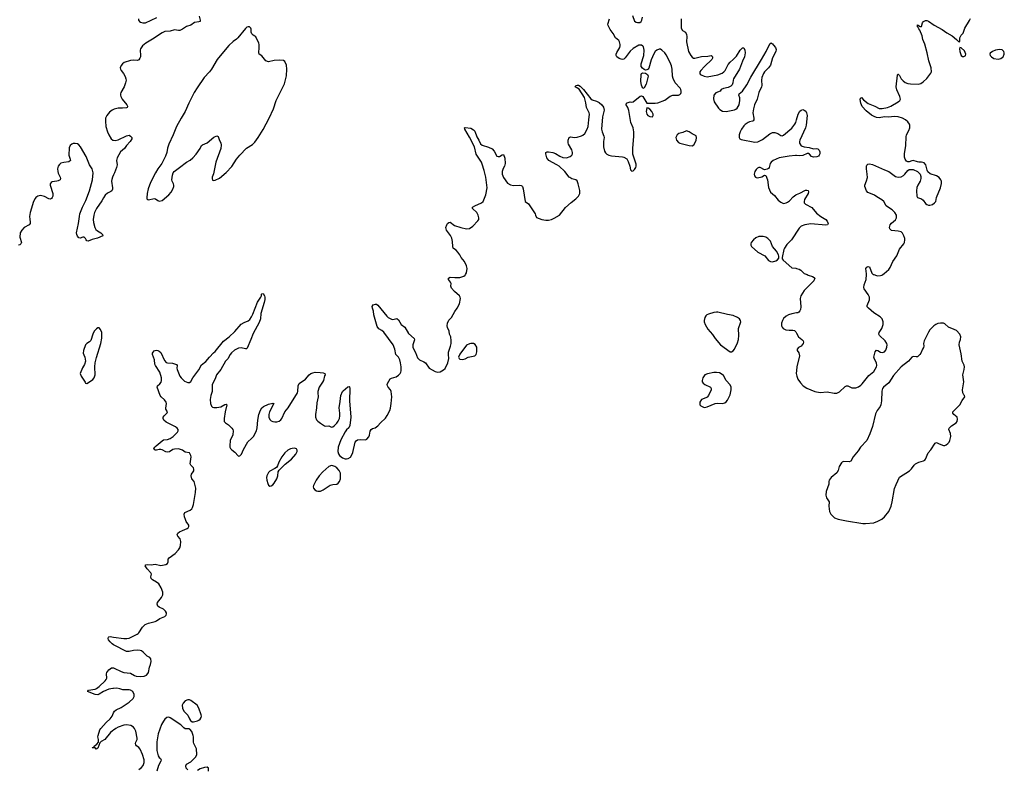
# Model space of a CAD drawing. Header units: inches. Extents: x 1550860 to 1685816, y 509127 to 640511.
# Tile 43 of 91: x 1638626 to 1653042, y 542752 to 553735. Entities that reach past the tile are written whole.
import ezdxf

# ---------------------------------------------------------------- set-up
doc = ezdxf.new("R2010")
doc.units = ezdxf.units.IN
doc.header["$MEASUREMENT"] = 0
for name, color, linetype in [('B6534', 7, 'Continuous'), ('B6535', 7, 'Continuous'), ('B6544', 7, 'Continuous'), ('B6545', 7, 'Continuous'), ('B6554', 7, 'Continuous'), ('B6555', 7, 'Continuous')]:
    doc.layers.add(name, color=color, linetype=linetype)

msp = doc.modelspace()

# ---------------------------------------------------------------- linework, layer by layer
at = {"layer": 'B6534', "color": 6, "elevation": 600}
msp.add_lwpolyline([(1639790, 549220), (1639770, 549220), (1639750, 549205), (1639718, 549170), (1639697, 549130), (1639666, 549034), (1639650, 549015), (1639610, 548991), (1639590, 548969), (1639560, 548890), (1639557, 548850), (1639563, 548823), (1639579, 548790), (1639587, 548730), (1639575, 548685), (1639546, 548634), (1639512, 548550), (1639525, 548510), (1639556, 548470), (1639582, 548422), (1639591, 548411), (1639610, 548407), (1639650, 548428), (1639695, 548465), (1639714, 548490), (1639730, 548530), (1639727, 548650), (1639733, 548710), (1639752, 548788), (1639816, 548990), (1639830, 549070), (1639826, 549150), (1639810, 549196)], close=True, dxfattribs=at)
at = {"layer": 'B6534', "color": 6, "elevation": 500}
for points in [[(1640000, 544576), (1639979, 544590), (1639950, 544619), (1639928, 544650), (1639923, 544670), (1639925, 544690), (1639930, 544695), (1639950, 544697), (1640000, 544689)], [(1640000, 543938), (1639990, 543938), (1639930, 543926), (1639852, 543890), (1639790, 543851), (1639770, 543845), (1639730, 543850), (1639619, 543890), (1639623, 543897), (1639635, 543910), (1639730, 543927), (1639750, 543937), (1639790, 543967), (1639875, 544050), (1639892, 544070), (1639901, 544090), (1639895, 544150), (1639902, 544170), (1639932, 544210), (1639970, 544237), (1640000, 544237)], [(1640000, 543327), (1639984, 543316), (1639953, 543290), (1639870, 543187), (1639820, 543160), (1639798, 543142), (1639770, 543062), (1639747, 543047), (1639730, 543066), (1639690, 543066), (1639686, 543070), (1639690, 543074), (1639710, 543074), (1639718, 543082), (1639718, 543090), (1639757, 543123), (1639778, 543150), (1639781, 543190), (1639772, 543230), (1639774, 543250), (1639800, 543330), (1639813, 543350), (1639890, 543438), (1639952, 543490), (1639978, 543530), (1639999, 543581), (1640000, 543581)]]:
    msp.add_lwpolyline(points, dxfattribs=at)
at = {"layer": 'B6535', "color": 6, "elevation": 500}
for points in [[(1640000, 552420), (1639982, 552410), (1639942, 552378), (1639902, 552330), (1639884, 552290), (1639880, 552250), (1639887, 552170), (1639910, 552091), (1639930, 552048), (1639967, 551990), (1639990, 551970), (1640000, 551969)], [(1640000, 551461), (1639984, 551430), (1639974, 551394), (1639972, 551370), (1639984, 551270), (1639983, 551250), (1639975, 551230), (1639962, 551218), (1639910, 551194), (1639878, 551162), (1639853, 551127), (1639830, 551080), (1639750, 550971), (1639723, 550910), (1639711, 550869), (1639703, 550810), (1639706, 550766), (1639724, 550690), (1639742, 550662), (1639763, 550643), (1639815, 550610), (1639836, 550590), (1639843, 550570), (1639766, 550534), (1639685, 550515), (1639630, 550490), (1639610, 550495), (1639597, 550510), (1639589, 550530), (1639570, 550549), (1639550, 550549), (1639510, 550536), (1639490, 550540), (1639470, 550564), (1639460, 550590), (1639458, 550610), (1639489, 550751), (1639499, 550850), (1639508, 550890), (1639545, 550990), (1639595, 551085), (1639650, 551227), (1639694, 551390), (1639700, 551490), (1639687, 551550), (1639647, 551610), (1639598, 551730), (1639518, 551870), (1639490, 551901), (1639470, 551915), (1639437, 551923), (1639410, 551921), (1639388, 551912), (1639365, 551890), (1639350, 551858), (1639347, 551750), (1639367, 551690), (1639369, 551670), (1639346, 551654), (1639270, 551645), (1639230, 551632), (1639207, 551613), (1639189, 551590), (1639179, 551550), (1639182, 551510), (1639188, 551488), (1639219, 551430), (1639224, 551410), (1639218, 551390), (1639190, 551373), (1639170, 551367), (1639102, 551358), (1639088, 551350), (1639073, 551330), (1639072, 551310), (1639109, 551190), (1639109, 551151), (1639101, 551130), (1639090, 551114), (1639070, 551104), (1639050, 551110), (1638990, 551143), (1638930, 551158), (1638890, 551152), (1638863, 551130), (1638850, 551114), (1638828, 551070), (1638778, 550910), (1638770, 550850), (1638772, 550812), (1638780, 550770), (1638777, 550750), (1638765, 550730), (1638690, 550690), (1638655, 550650), (1638633, 550610), (1638629, 550550), (1638651, 550470), (1638644, 550450), (1638630, 550438), (1638610, 550430)]]:
    msp.add_lwpolyline(points, dxfattribs=at)
at = {"layer": 'B6544', "color": 6, "elevation": 500}
for points in [[(1640000, 544689), (1640150, 544667), (1640193, 544667), (1640230, 544673), (1640347, 544730), (1640360, 544740), (1640370, 544750), (1640423, 544837), (1640464, 544876), (1640510, 544895), (1640610, 544917), (1640630, 544927), (1640676, 544964), (1640749, 544990), (1640770, 545010), (1640775, 545030), (1640773, 545047), (1640761, 545070), (1640730, 545099), (1640670, 545128), (1640650, 545143), (1640638, 545170), (1640644, 545196), (1640702, 545270), (1640724, 545310), (1640722, 545350), (1640698, 545410), (1640665, 545470), (1640630, 545496), (1640569, 545529), (1640550, 545550), (1640548, 545570), (1640555, 545610), (1640547, 545630), (1640491, 545690), (1640465, 545735), (1640473, 545747), (1640490, 545751), (1640550, 545748), (1640610, 545756), (1640690, 545740), (1640766, 545754), (1640792, 545770), (1640798, 545790), (1640801, 545830), (1640816, 545850), (1640904, 545916), (1640953, 545970), (1640970, 545999), (1640980, 546030), (1640986, 546090), (1640973, 546130), (1640940, 546170), (1640933, 546190), (1640941, 546210), (1640966, 546230), (1641010, 546253), (1641080, 546280), (1641094, 546290), (1641104, 546310), (1641100, 546330), (1641064, 546384), (1641052, 546410), (1641039, 546450), (1641034, 546490), (1641045, 546515), (1641122, 546550), (1641146, 546570), (1641158, 546590), (1641171, 546630), (1641202, 546810), (1641203, 546870), (1641187, 546950), (1641180, 546970), (1641147, 547007), (1641137, 547050), (1641142, 547078), (1641168, 547110), (1641174, 547126), (1641175, 547150), (1641170, 547170), (1641131, 547210), (1641123, 547230), (1641134, 547330), (1641130, 547352), (1641110, 547388), (1641050, 547400), (1641010, 547430), (1640950, 547447), (1640890, 547443), (1640870, 547436), (1640818, 547402), (1640790, 547399), (1640765, 547405), (1640710, 547433), (1640690, 547438), (1640670, 547439), (1640630, 547429), (1640608, 547428), (1640597, 547437), (1640592, 547450), (1640602, 547470), (1640622, 547490), (1640710, 547567), (1640730, 547578), (1640790, 547583), (1640830, 547599), (1640872, 547630), (1640916, 547670), (1640936, 547690), (1640947, 547710), (1640944, 547730), (1640931, 547750), (1640907, 547770), (1640770, 547838), (1640736, 547870), (1640727, 547890), (1640728, 547910), (1640740, 547930), (1640784, 547976), (1640788, 547990), (1640767, 548027), (1640765, 548045), (1640775, 548110), (1640770, 548130), (1640747, 548167), (1640698, 548210), (1640682, 548230), (1640639, 548350), (1640644, 548370), (1640680, 548400), (1640696, 548424), (1640703, 548450), (1640703, 548490), (1640676, 548570), (1640613, 548670), (1640605, 548690), (1640598, 548750), (1640571, 548830), (1640571, 548849), (1640578, 548862), (1640597, 548883), (1640611, 548889), (1640630, 548891), (1640650, 548888), (1640670, 548878), (1640690, 548859), (1640744, 548744), (1640770, 548714), (1640790, 548706), (1640865, 548705), (1640924, 548684), (1640932, 548670), (1640926, 548630), (1640929, 548610), (1640970, 548510), (1640990, 548486), (1641041, 548441), (1641090, 548419), (1641110, 548418), (1641130, 548435), (1641161, 548490), (1641250, 548604), (1641290, 548679), (1641350, 548725), (1641403, 548790), (1641465, 548855), (1641490, 548874), (1641610, 549023), (1641692, 549088), (1641775, 549165), (1641870, 549273), (1641910, 549300), (1641970, 549324), (1641995, 549345), (1642019, 549381), (1642039, 549421), (1642110, 549595), (1642156, 549670), (1642165, 549690), (1642167, 549713), (1642170, 549718), (1642190, 549725), (1642211, 549691), (1642215, 549670), (1642215, 549635), (1642206, 549590), (1642158, 549430), (1642150, 549352), (1642130, 549297), (1642043, 549137), (1642012, 549050), (1641956, 548924), (1641947, 548913), (1641930, 548911), (1641870, 548926), (1641830, 548921), (1641770, 548891), (1641727, 548853), (1641707, 548830), (1641672, 548768), (1641641, 548730), (1641572, 548608), (1641506, 548534), (1641486, 548474), (1641446, 548390), (1641442, 548350), (1641446, 548290), (1641422, 548230), (1641414, 548170), (1641420, 548110), (1641435, 548075), (1641450, 548060), (1641470, 548052), (1641510, 548051), (1641570, 548063), (1641630, 548099), (1641650, 548102), (1641660, 548090), (1641632, 547990), (1641620, 547890), (1641622, 547850), (1641639, 547830), (1641681, 547801), (1641732, 547750), (1641746, 547730), (1641750, 547710), (1641745, 547655), (1641707, 547570), (1641702, 547490), (1641703, 547470), (1641710, 547454), (1641730, 547433), (1641778, 547398), (1641824, 547344), (1641830, 547339), (1641850, 547345), (1641873, 547370), (1641904, 547436), (1641968, 547550), (1642022, 547598), (1642050, 547629), (1642091, 547709), (1642103, 547757), (1642113, 547870), (1642128, 547952), (1642150, 548016), (1642172, 548050), (1642197, 548070), (1642270, 548103), (1642330, 548118), (1642350, 548114), (1642350, 548110), (1642338, 548102), (1642336, 548090), (1642284, 547990), (1642273, 547950), (1642275, 547910), (1642290, 547879), (1642310, 547860), (1642330, 547850), (1642362, 547842), (1642390, 547841), (1642425, 547855), (1642448, 547872), (1642466, 547894), (1642508, 547992), (1642556, 548050), (1642692, 548270), (1642700, 548290), (1642702, 548370), (1642716, 548404), (1642810, 548467), (1642863, 548530), (1642890, 548551), (1642917, 548563), (1642950, 548570), (1643027, 548567), (1643070, 548562), (1643094, 548550), (1643098, 548530), (1643090, 548518), (1643073, 548450), (1643058, 548422), (1643010, 548350), (1642993, 548290), (1642991, 548270), (1642997, 548210), (1642977, 548123), (1642973, 548050), (1642958, 547950), (1642957, 547910), (1642970, 547875), (1642990, 547852), (1643030, 547822), (1643090, 547787), (1643110, 547781), (1643150, 547783), (1643190, 547763), (1643210, 547771), (1643230, 547786), (1643270, 547826), (1643290, 547853), (1643307, 547890), (1643315, 547930), (1643315, 547970), (1643302, 548050), (1643319, 548141), (1643327, 548230), (1643352, 548288), (1643361, 548299), (1643430, 548354), (1643450, 548361), (1643455, 548355), (1643459, 548330), (1643454, 548150), (1643472, 547910), (1643459, 547790), (1643447, 547753), (1643410, 547724), (1643390, 547698), (1643330, 547578), (1643290, 547470), (1643285, 547410), (1643295, 547375), (1643309, 547349), (1643350, 547315), (1643390, 547302), (1643410, 547302), (1643434, 547306), (1643470, 547328), (1643490, 547359), (1643504, 547396), (1643536, 547544), (1643550, 547567), (1643570, 547578), (1643610, 547586), (1643690, 547581), (1643709, 547591), (1643737, 547623), (1643747, 547650), (1643755, 547705), (1643770, 547730), (1643790, 547744), (1643830, 547756), (1643870, 547785), (1643909, 547830), (1643982, 547898), (1644006, 547934), (1644044, 548010), (1644055, 548045), (1644067, 548110), (1644073, 548210), (1644066, 548290), (1644056, 548310), (1644019, 548350), (1644010, 548369), (1644008, 548390), (1644013, 548407), (1644048, 548472), (1644070, 548484), (1644136, 548504), (1644170, 548525), (1644195, 548550), (1644205, 548570), (1644210, 548592), (1644213, 548650), (1644203, 548710), (1644190, 548752), (1644171, 548790), (1644131, 548831), (1644119, 548910), (1644096, 548970), (1643957, 549157), (1643930, 549180), (1643885, 549205), (1643861, 549241), (1643811, 549410), (1643805, 549465), (1643792, 549510), (1643789, 549531), (1643802, 549558), (1643834, 549566), (1643850, 549565), (1643870, 549555), (1643999, 549390), (1644020, 549370), (1644070, 549349), (1644090, 549344), (1644150, 549355), (1644170, 549339), (1644209, 549270), (1644264, 549230), (1644319, 549139), (1644403, 549063), (1644407, 549047), (1644382, 548970), (1644384, 548930), (1644419, 548859), (1644450, 548779), (1644481, 548750), (1644543, 548723), (1644567, 548707), (1644623, 548630), (1644710, 548582), (1644750, 548571), (1644783, 548577), (1644830, 548603), (1644853, 548627), (1644893, 548710), (1644909, 548771), (1644902, 548830), (1644904, 548864), (1644932, 548952), (1644941, 548990), (1644944, 549030), (1644936, 549090), (1644921, 549130), (1644915, 549170), (1644890, 549226), (1644885, 549250), (1644889, 549290), (1644910, 549331), (1644949, 549371), (1644999, 549461), (1645033, 549510), (1645063, 549570), (1645081, 549650), (1645077, 549670), (1645065, 549690), (1644991, 549751), (1644950, 549801), (1644940, 549830), (1644941, 549870), (1644935, 549890), (1644905, 549930), (1644902, 549950), (1644930, 549961), (1644996, 549956), (1645070, 549956), (1645130, 549977), (1645150, 549991), (1645155, 550000)], [(1650000, 549439), (1649930, 549426), (1649884, 549410), (1649847, 549390), (1649810, 549356), (1649794, 549330), (1649780, 549290), (1649780, 549250), (1649789, 549229), (1649804, 549210), (1649845, 549190), (1649890, 549185), (1649948, 549188), (1649970, 549182), (1649990, 549162), (1650000, 549142)], [(1650000, 548597), (1649997, 548550), (1650000, 548531)], [(1640000, 544237), (1640010, 544236), (1640110, 544184), (1640150, 544170), (1640250, 544160), (1640306, 544126), (1640330, 544118), (1640390, 544114), (1640450, 544119), (1640480, 544130), (1640503, 544157), (1640510, 544171), (1640524, 544250), (1640542, 544290), (1640552, 544330), (1640547, 544370), (1640532, 544390), (1640490, 544412), (1640436, 544470), (1640410, 544488), (1640390, 544495), (1640350, 544498), (1640290, 544492), (1640230, 544476), (1640190, 544479), (1640010, 544570), (1640000, 544576)], [(1640000, 543581), (1640015, 543605), (1640037, 543623), (1640110, 543660), (1640230, 543738), (1640289, 543791), (1640300, 543820), (1640300, 543850), (1640282, 543890), (1640250, 543913), (1640230, 543918), (1640137, 543917), (1640090, 543932), (1640050, 543939), (1640000, 543938)], [(1641090, 542745), (1641062, 542770), (1641059, 542801), (1641070, 542828), (1641130, 542863), (1641182, 542910), (1641204, 542936), (1641220, 542970), (1641215, 543050), (1641202, 543082), (1641175, 543130), (1641171, 543150), (1641173, 543230), (1641168, 543250), (1641144, 543304), (1641119, 543339), (1641106, 543346), (1641050, 543344), (1641030, 543358), (1640986, 543406), (1640830, 543508), (1640810, 543516), (1640779, 543510), (1640750, 543485), (1640730, 543460), (1640704, 543410), (1640653, 543270), (1640635, 543155), (1640632, 543030), (1640652, 542950), (1640667, 542927), (1640685, 542910), (1640695, 542890), (1640690, 542870), (1640656, 542810), (1640634, 542726)], [(1640369, 542750), (1640410, 542781), (1640432, 542810), (1640447, 542850), (1640448, 542890), (1640425, 542970), (1640389, 543049), (1640372, 543072), (1640335, 543095), (1640324, 543110), (1640322, 543130), (1640327, 543150), (1640345, 543190), (1640348, 543210), (1640326, 543310), (1640309, 543349), (1640294, 543370), (1640254, 543394), (1640190, 543405), (1640150, 543400), (1640070, 543370), (1640035, 543350), (1640000, 543327)], [(1641390, 542727), (1641390, 542768), (1641370, 542782), (1641330, 542780), (1641270, 542758), (1641230, 542734)]]:
    msp.add_lwpolyline(points, dxfattribs=at)
for points in [[(1648828, 549452), (1648790, 549447), (1648710, 549422), (1648689, 549411), (1648670, 549394), (1648656, 549370), (1648646, 549330), (1648647, 549310), (1648661, 549270), (1648700, 549200), (1648770, 549124), (1648810, 549064), (1648888, 548970), (1649030, 548870), (1649050, 548870), (1649070, 548882), (1649090, 548910), (1649137, 549003), (1649151, 549049), (1649155, 549110), (1649150, 549210), (1649183, 549310), (1649178, 549330), (1649164, 549350), (1649134, 549374), (1649070, 549401), (1648990, 549414), (1648850, 549450)], [(1645230, 548989), (1645210, 548985), (1645170, 548965), (1645070, 548837), (1645051, 548790), (1645059, 548770), (1645070, 548763), (1645110, 548756), (1645150, 548767), (1645190, 548791), (1645289, 548811), (1645309, 548831), (1645319, 548870), (1645320, 548920), (1645317, 548937), (1645294, 548974), (1645269, 548989)], [(1648830, 548568), (1648790, 548567), (1648695, 548545), (1648659, 548530), (1648630, 548489), (1648618, 548450), (1648619, 548430), (1648633, 548410), (1648658, 548390), (1648742, 548350), (1648752, 548332), (1648752, 548312), (1648711, 548229), (1648693, 548207), (1648670, 548193), (1648608, 548170), (1648585, 548130), (1648582, 548102), (1648584, 548090), (1648597, 548077), (1648636, 548056), (1648653, 548053), (1648690, 548063), (1648809, 548111), (1648850, 548115), (1648910, 548112), (1648950, 548123), (1648970, 548137), (1648990, 548160), (1649030, 548241), (1649045, 548310), (1649042, 548350), (1649030, 548384), (1648969, 548449), (1648930, 548520), (1648910, 548539), (1648870, 548560)], [(1642650, 547458), (1642615, 547455), (1642590, 547450), (1642550, 547427), (1642510, 547387), (1642465, 547330), (1642418, 547250), (1642399, 547201), (1642384, 547176), (1642362, 547158), (1642290, 547122), (1642270, 547101), (1642244, 547050), (1642240, 547030), (1642244, 546990), (1642258, 546938), (1642270, 546915), (1642290, 546903), (1642310, 546908), (1642330, 546922), (1642350, 546944), (1642391, 547010), (1642406, 547050), (1642411, 547109), (1642424, 547136), (1642515, 547225), (1642604, 547296), (1642667, 547370), (1642689, 547410), (1642689, 547430), (1642679, 547450)], [(1643190, 547203), (1643150, 547190), (1643064, 547110), (1643010, 547050), (1642966, 546990), (1642928, 546910), (1642925, 546890), (1642929, 546870), (1642946, 546846), (1642970, 546832), (1642990, 546825), (1643030, 546827), (1643070, 546845), (1643170, 546913), (1643210, 546927), (1643270, 546931), (1643290, 546946), (1643309, 546970), (1643321, 547010), (1643321, 547090), (1643305, 547130), (1643271, 547171), (1643241, 547190), (1643210, 547200)], [(1641090, 543771), (1641050, 543754), (1641017, 543723), (1641004, 543690), (1641009, 543650), (1641030, 543603), (1641086, 543546), (1641110, 543491), (1641127, 543467), (1641150, 543450), (1641170, 543448), (1641230, 543463), (1641250, 543470), (1641270, 543486), (1641284, 543510), (1641288, 543530), (1641285, 543550), (1641248, 543648), (1641222, 543690), (1641130, 543759), (1641110, 543770)]]:
    msp.add_lwpolyline(points, close=True, dxfattribs=at)
at = {"layer": 'B6545', "color": 6, "elevation": 500}
for points in [[(1641255, 553785), (1641268, 553730), (1641266, 553710), (1641250, 553702), (1641185, 553695), (1641130, 553653), (1641070, 553636), (1641010, 553596), (1640970, 553579), (1640950, 553577), (1640890, 553585), (1640830, 553569), (1640750, 553564), (1640710, 553544), (1640570, 553449), (1640471, 553390), (1640423, 553350), (1640396, 553310), (1640392, 553288), (1640396, 553210), (1640393, 553190), (1640387, 553170), (1640370, 553145), (1640350, 553135), (1640290, 553144), (1640250, 553139), (1640154, 553106), (1640130, 553090), (1640110, 553065), (1640099, 553030), (1640100, 553010), (1640111, 552990), (1640146, 552946), (1640170, 552902), (1640182, 552870), (1640183, 552850), (1640176, 552810), (1640156, 552750), (1640109, 552670), (1640101, 552650), (1640101, 552630), (1640107, 552610), (1640128, 552570), (1640195, 552490), (1640205, 552470), (1640202, 552458), (1640199, 552450), (1640190, 552446), (1640130, 552439), (1640070, 552439), (1640010, 552426), (1640000, 552420)], [(1640363, 553750), (1640364, 553730), (1640378, 553710), (1640397, 553697), (1640427, 553687), (1640447, 553687), (1640470, 553690), (1640633, 553767)], [(1645155, 550000), (1645170, 550025), (1645177, 550090), (1645167, 550130), (1645140, 550190), (1645091, 550250), (1645070, 550292), (1645042, 550330), (1645017, 550357), (1644990, 550373), (1644975, 550390), (1644969, 550410), (1644965, 550485), (1644954, 550534), (1644935, 550575), (1644875, 550650), (1644866, 550690), (1644878, 550730), (1644890, 550747), (1644910, 550763), (1644930, 550767), (1644990, 550721), (1645085, 550690), (1645170, 550670), (1645210, 550676), (1645261, 550710), (1645333, 550790), (1645346, 550810), (1645350, 550830), (1645340, 550870), (1645317, 550910), (1645255, 550970), (1645258, 550990), (1645290, 551010), (1645389, 551051), (1645411, 551069), (1645453, 551167), (1645468, 551272), (1645467, 551313), (1645450, 551430), (1645428, 551528), (1645399, 551619), (1645386, 551646), (1645310, 551764), (1645287, 551870), (1645214, 552014), (1645143, 552130), (1645138, 552150), (1645150, 552156), (1645230, 552145), (1645270, 552122), (1645290, 552101), (1645319, 552019), (1645350, 551972), (1645375, 551915), (1645398, 551898), (1645490, 551869), (1645542, 551842), (1645573, 551810), (1645610, 551737), (1645630, 551729), (1645650, 551729), (1645690, 551753), (1645710, 551759), (1645727, 551707), (1645736, 551630), (1645725, 551590), (1645706, 551554), (1645691, 551509), (1645691, 551470), (1645710, 551422), (1645770, 551342), (1645810, 551315), (1645855, 551305), (1645951, 551311), (1645970, 551307), (1645980, 551300), (1645990, 551290), (1645999, 551259), (1646026, 551070), (1646075, 551035), (1646171, 550890), (1646176, 550870), (1646195, 550835), (1646270, 550808), (1646330, 550796), (1646370, 550796), (1646410, 550807), (1646450, 550825), (1646529, 550870), (1646615, 550985), (1646701, 551059), (1646770, 551111), (1646809, 551150), (1646827, 551190), (1646826, 551234), (1646805, 551330), (1646790, 551372), (1646769, 551389), (1646710, 551404), (1646681, 551421), (1646670, 551430), (1646610, 551510), (1646527, 551587), (1646491, 551611), (1646372, 551670), (1646344, 551710), (1646329, 551771), (1646330, 551791), (1646350, 551801), (1646370, 551801), (1646430, 551790), (1646470, 551777), (1646534, 551734), (1646576, 551716), (1646630, 551712), (1646684, 551730), (1646710, 551750), (1646720, 551770), (1646722, 551790), (1646708, 551830), (1646661, 551910), (1646655, 551930), (1646656, 551970), (1646670, 552010), (1646690, 552019), (1646750, 552010), (1646790, 552014), (1646850, 552033), (1646870, 552044), (1646898, 552070), (1646937, 552130), (1646947, 552170), (1646960, 552270), (1646968, 552350), (1646966, 552370), (1646923, 552450), (1646916, 552516), (1646895, 552595), (1646819, 552719), (1646759, 552750), (1646768, 552770), (1646790, 552776), (1646806, 552774), (1646830, 552759), (1646883, 552710), (1646990, 552575), (1647010, 552560), (1647070, 552540), (1647110, 552522), (1647150, 552490), (1647175, 552455), (1647182, 552410), (1647160, 552310), (1647143, 552130), (1647153, 552090), (1647181, 552030), (1647182, 552010), (1647172, 551950), (1647174, 551870), (1647189, 551810), (1647204, 551784), (1647224, 551764), (1647250, 551749), (1647290, 551740), (1647450, 551728), (1647470, 551722), (1647515, 551695), (1647537, 551657), (1647559, 551590), (1647570, 551534), (1647590, 551514), (1647610, 551522), (1647630, 551538), (1647649, 551570), (1647652, 551590), (1647650, 551618), (1647605, 551765), (1647601, 551801), (1647602, 551850), (1647620, 552030), (1647618, 552090), (1647608, 552150), (1647575, 552230), (1647546, 552406), (1647530, 552449), (1647504, 552490), (1647509, 552511), (1647521, 552519), (1647566, 552530), (1647590, 552527), (1647610, 552534), (1647710, 552616), (1647730, 552618), (1647750, 552612), (1647810, 552512), (1647930, 552510), (1647970, 552515), (1648070, 552555), (1648150, 552615), (1648190, 552627), (1648270, 552627), (1648290, 552638), (1648304, 552656), (1648311, 552670), (1648312, 552688), (1648306, 552710), (1648294, 552730), (1648222, 552810), (1648194, 552874), (1648186, 552910), (1648181, 553010), (1648170, 553058), (1648150, 553110), (1648090, 553222), (1648070, 553251), (1648030, 553291), (1648010, 553302), (1647990, 553303), (1647955, 553290), (1647930, 553268), (1647910, 553235), (1647874, 553146), (1647836, 553024), (1647829, 553011), (1647810, 553000), (1647790, 552998), (1647767, 553007), (1647743, 553023), (1647724, 553050), (1647726, 553090), (1647763, 553210), (1647769, 553289), (1647757, 553337), (1647749, 553349), (1647730, 553360), (1647710, 553364), (1647690, 553360), (1647607, 553313), (1647566, 553274), (1647490, 553175), (1647470, 553156), (1647450, 553152), (1647430, 553156), (1647405, 553165), (1647370, 553190), (1647358, 553210), (1647359, 553230), (1647367, 553253), (1647412, 553330), (1647417, 553350), (1647420, 553370), (1647410, 553410), (1647398, 553430), (1647347, 553470), (1647315, 553535), (1647271, 553590), (1647240, 553650), (1647237, 553670), (1647263, 553750)], [(1647596, 553796), (1647630, 553715), (1647650, 553699), (1647670, 553692), (1647704, 553696), (1647724, 553710), (1647733, 553727), (1647747, 553770)], [(1648309, 553750), (1648310, 553610), (1648330, 553579), (1648372, 553552), (1648390, 553518), (1648394, 553490), (1648387, 553410), (1648420, 553270), (1648450, 553212), (1648470, 553186), (1648490, 553170), (1648510, 553170), (1648610, 553195), (1648699, 553201), (1648750, 553211), (1648763, 553203), (1648771, 553190), (1648771, 553170), (1648759, 553150), (1648652, 553050), (1648597, 552990), (1648584, 552970), (1648582, 552950), (1648590, 552938), (1648606, 552926), (1648650, 552907), (1648690, 552900), (1648850, 552926), (1648910, 552950), (1648937, 552970), (1648953, 552990), (1649000, 553080), (1649026, 553114), (1649070, 553151), (1649119, 553201), (1649174, 553290), (1649210, 553321), (1649230, 553322), (1649234, 553314), (1649243, 553290), (1649247, 553250), (1649239, 553190), (1649210, 553129), (1649164, 553010), (1649077, 552870), (1649070, 552850), (1649067, 552810), (1649058, 552782), (1649038, 552762), (1648998, 552742), (1648930, 552729), (1648899, 552710), (1648881, 552690), (1648818, 552662), (1648789, 552630), (1648785, 552575), (1648796, 552530), (1648857, 552437), (1648877, 552417), (1648915, 552395), (1648970, 552392), (1649090, 552416), (1649110, 552425), (1649130, 552440), (1649158, 552490), (1649170, 552550), (1649170, 552590), (1649155, 552630), (1649159, 552650), (1649210, 552690), (1649270, 552779), (1649330, 552894), (1649486, 553150), (1649553, 553267), (1649610, 553381), (1649630, 553395), (1649633, 553393), (1649650, 553381), (1649661, 553361), (1649690, 553330), (1649700, 553300), (1649699, 553270), (1649646, 553174), (1649617, 553070), (1649588, 553030), (1649531, 552969), (1649515, 552945), (1649493, 552890), (1649486, 552850), (1649491, 552770), (1649487, 552750), (1649450, 552670), (1649437, 552630), (1649426, 552570), (1649387, 552490), (1649368, 552430), (1649362, 552370), (1649374, 552290), (1649373, 552267), (1649366, 552254), (1649354, 552246), (1649310, 552239), (1649290, 552231), (1649250, 552201), (1649230, 552180), (1649193, 552130), (1649173, 552090), (1649161, 552050), (1649158, 552010), (1649169, 551989), (1649190, 551979), (1649390, 551941), (1649432, 551948), (1649501, 551979), (1649610, 552061), (1649650, 552080), (1649682, 552082), (1649710, 552075), (1649728, 552068), (1649770, 552037), (1649790, 552034), (1649810, 552041), (1649930, 552146), (1649975, 552205), (1649988, 552230), (1650000, 552268)], [(1640000, 551969), (1640025, 551965), (1640070, 551974), (1640190, 552034), (1640230, 552041), (1640250, 552030), (1640267, 552010), (1640269, 551990), (1640242, 551950), (1640189, 551891), (1640160, 551850), (1640101, 551799), (1640054, 551710), (1640045, 551670), (1640052, 551610), (1640045, 551570), (1640015, 551490), (1640000, 551461)], [(1650000, 551745), (1649987, 551747), (1649890, 551736), (1649748, 551710), (1649660, 551670), (1649629, 551650), (1649613, 551630), (1649600, 551570), (1649590, 551556), (1649570, 551543), (1649530, 551537), (1649470, 551571), (1649450, 551570), (1649430, 551559), (1649410, 551541), (1649390, 551512), (1649382, 551470), (1649387, 551447), (1649401, 551430), (1649410, 551422), (1649430, 551417), (1649490, 551434), (1649530, 551458), (1649550, 551452), (1649576, 551390), (1649590, 551278), (1649621, 551210), (1649678, 551158), (1649729, 551089), (1649770, 551060), (1649810, 551043), (1649850, 551050), (1649870, 551061), (1649897, 551083), (1649950, 551142), (1649990, 551171), (1650000, 551175)], [(1650000, 550624), (1649963, 550570), (1649928, 550510), (1649858, 550442), (1649823, 550390), (1649815, 550370), (1649791, 550251), (1649791, 550230), (1649805, 550210), (1649930, 550101), (1649990, 550095), (1650000, 550092)]]:
    msp.add_lwpolyline(points, dxfattribs=at)
at = {"layer": 'B6545', "color": 6}
for points, elevation in [([(1641970, 553632), (1641950, 553625), (1641930, 553607), (1641822, 553470), (1641802, 553450), (1641750, 553414), (1641690, 553357), (1641610, 553265), (1641519, 553150), (1641433, 553010), (1641404, 552970), (1641326, 552890), (1641222, 552738), (1641181, 552670), (1641102, 552510), (1641049, 552391), (1640988, 552292), (1640924, 552170), (1640874, 552046), (1640810, 551910), (1640792, 551852), (1640780, 551790), (1640762, 551738), (1640705, 551630), (1640648, 551550), (1640612, 551490), (1640542, 551350), (1640505, 551255), (1640491, 551191), (1640485, 551125), (1640489, 551109), (1640500, 551100), (1640510, 551097), (1640595, 551115), (1640612, 551112), (1640650, 551085), (1640670, 551076), (1640710, 551087), (1640810, 551171), (1640843, 551210), (1640867, 551250), (1640881, 551290), (1640883, 551310), (1640878, 551330), (1640858, 551370), (1640855, 551390), (1640862, 551458), (1640871, 551490), (1640889, 551511), (1640968, 551572), (1641070, 551648), (1641123, 551677), (1641160, 551710), (1641210, 551766), (1641270, 551848), (1641288, 551890), (1641300, 551900), (1641370, 551932), (1641470, 552016), (1641510, 552032), (1641530, 552023), (1641550, 551967), (1641572, 551930), (1641577, 551897), (1641570, 551850), (1641500, 551650), (1641461, 551479), (1641444, 551430), (1641442, 551410), (1641450, 551382), (1641470, 551378), (1641490, 551385), (1641550, 551415), (1641650, 551498), (1641730, 551582), (1641799, 551690), (1641847, 551750), (1641949, 551851), (1642033, 551907), (1642070, 551942), (1642118, 552010), (1642190, 552128), (1642280, 552290), (1642341, 552430), (1642380, 552550), (1642503, 552797), (1642533, 552913), (1642538, 553010), (1642531, 553071), (1642510, 553123), (1642490, 553138), (1642430, 553141), (1642350, 553136), (1642270, 553120), (1642230, 553132), (1642170, 553207), (1642132, 553232), (1642127, 553250), (1642133, 553327), (1642133, 553370), (1642128, 553390), (1642082, 553482), (1642070, 553496), (1642042, 553510), (1642024, 553530), (1642017, 553550), (1642015, 553595), (1642009, 553610), (1641990, 553629)], 600), ([(1647750, 552728), (1647730, 552778), (1647718, 552830), (1647726, 552930), (1647732, 552948), (1647750, 552958), (1647790, 552950), (1647816, 552930), (1647827, 552910), (1647799, 552790), (1647770, 552735)], 500), ([(1647810, 552446), (1647796, 552390), (1647807, 552350), (1647825, 552330), (1647850, 552316), (1647890, 552312), (1647902, 552330), (1647899, 552350), (1647879, 552390), (1647850, 552422), (1647830, 552438)], 500), ([(1648390, 552105), (1648336, 552084), (1648278, 552070), (1648254, 552050), (1648234, 552010), (1648236, 551990), (1648244, 551970), (1648270, 551937), (1648290, 551926), (1648430, 551891), (1648470, 551888), (1648496, 551904), (1648530, 551966), (1648537, 552010), (1648530, 552032), (1648470, 552064), (1648430, 552092)], 500), ([(1649450, 550560), (1649402, 550538), (1649370, 550512), (1649337, 550470), (1649329, 550450), (1649329, 550430), (1649340, 550410), (1649432, 550330), (1649534, 550274), (1649590, 550205), (1649618, 550190), (1649650, 550189), (1649697, 550203), (1649723, 550217), (1649740, 550240), (1649743, 550270), (1649737, 550290), (1649705, 550345), (1649650, 550410), (1649618, 550490), (1649580, 550530), (1649550, 550547), (1649510, 550559)], 500)]:
    msp.add_lwpolyline(points, close=True, dxfattribs=dict(at, elevation=elevation))
at = {"layer": 'B6554', "color": 6, "elevation": 500}
for points in [[(1650000, 548531), (1650004, 548510), (1650021, 548470), (1650057, 548417), (1650099, 548370), (1650150, 548336), (1650270, 548286), (1650345, 548275), (1650450, 548281), (1650550, 548262), (1650590, 548265), (1650630, 548282), (1650710, 548359), (1650730, 548370), (1650752, 548372), (1650810, 548343), (1650830, 548340), (1650870, 548343), (1650905, 548355), (1650941, 548379), (1650961, 548399), (1651058, 548522), (1651130, 548581), (1651170, 548648), (1651176, 548670), (1651172, 548710), (1651140, 548760), (1651132, 548790), (1651150, 548871), (1651170, 548892), (1651190, 548887), (1651230, 548862), (1651261, 548859), (1651290, 548869), (1651310, 548891), (1651324, 548936), (1651328, 548970), (1651324, 548990), (1651299, 549030), (1651213, 549110), (1651207, 549130), (1651212, 549150), (1651248, 549210), (1651268, 549270), (1651270, 549310), (1651256, 549350), (1651223, 549383), (1651130, 549438), (1651052, 549510), (1651036, 549530), (1651033, 549550), (1651067, 549630), (1651067, 549670), (1651049, 549710), (1650990, 549790), (1650985, 549810), (1650991, 549850), (1651021, 549930), (1651026, 550000)], [(1650155, 550000), (1650170, 549994), (1650235, 549975), (1650260, 549960), (1650267, 549950), (1650252, 549910), (1650113, 549767), (1650086, 549730), (1650065, 549690), (1650055, 549650), (1650064, 549530), (1650058, 549490), (1650049, 549470), (1650033, 549450), (1650018, 549442), (1650000, 549439)], [(1651134, 550000), (1651170, 549985), (1651190, 549980), (1651230, 549986), (1651250, 549992), (1651262, 550000)], [(1650000, 549142), (1650028, 549088), (1650078, 549050), (1650096, 549030), (1650102, 549010), (1650096, 548990), (1650066, 548954), (1650031, 548930), (1650011, 548910), (1650011, 548890), (1650034, 548854), (1650042, 548810), (1650004, 548650), (1650000, 548597)]]:
    msp.add_lwpolyline(points, dxfattribs=at)
msp.add_lwpolyline([(1652110, 549290), (1652070, 549282), (1652039, 549270), (1652010, 549250), (1651950, 549190), (1651930, 549156), (1651870, 549030), (1651860, 548990), (1651866, 548950), (1651858, 548930), (1651842, 548910), (1651819, 548850), (1651804, 548830), (1651770, 548798), (1651750, 548795), (1651710, 548800), (1651690, 548791), (1651640, 548730), (1651530, 548648), (1651419, 548521), (1651350, 548414), (1651275, 548350), (1651259, 548330), (1651249, 548291), (1651246, 548150), (1651235, 548090), (1651225, 548070), (1651180, 548010), (1651158, 547962), (1651110, 547776), (1651074, 547666), (1651030, 547572), (1650936, 547470), (1650902, 547418), (1650829, 547331), (1650793, 547267), (1650770, 547258), (1650690, 547262), (1650670, 547253), (1650658, 547242), (1650623, 547190), (1650608, 547130), (1650590, 547095), (1650507, 547030), (1650479, 546990), (1650474, 546970), (1650474, 546930), (1650436, 546824), (1650431, 546770), (1650439, 546730), (1650479, 546670), (1650472, 546610), (1650482, 546530), (1650503, 546490), (1650534, 546454), (1650557, 546437), (1650610, 546418), (1650733, 546393), (1650970, 546355), (1651010, 546352), (1651130, 546365), (1651190, 546387), (1651250, 546418), (1651290, 546453), (1651350, 546530), (1651385, 546610), (1651402, 546670), (1651435, 546865), (1651457, 546923), (1651508, 547032), (1651654, 547126), (1651684, 547156), (1651720, 547210), (1651743, 547230), (1651790, 547253), (1651858, 547270), (1651879, 547281), (1651890, 547294), (1651929, 547390), (1651965, 547435), (1652030, 547531), (1652050, 547541), (1652090, 547520), (1652150, 547498), (1652170, 547498), (1652190, 547504), (1652216, 547524), (1652234, 547546), (1652246, 547570), (1652257, 547630), (1652254, 547670), (1652231, 547730), (1652236, 547750), (1652270, 547785), (1652338, 547830), (1652354, 547850), (1652357, 547883), (1652350, 547910), (1652303, 547950), (1652290, 547970), (1652289, 547990), (1652392, 548090), (1652426, 548154), (1652465, 548210), (1652460, 548230), (1652450, 548239), (1652434, 548270), (1652429, 548310), (1652451, 548430), (1652437, 548530), (1652456, 548610), (1652460, 548650), (1652455, 548675), (1652425, 548730), (1652410, 548838), (1652383, 548970), (1652386, 549010), (1652403, 549050), (1652408, 549090), (1652392, 549130), (1652340, 549180), (1652310, 549196), (1652224, 549230), (1652170, 549277), (1652150, 549287)], close=True, dxfattribs=at)
at = {"layer": 'B6555', "color": 6, "elevation": 500}
for points in [[(1651262, 550000), (1651285, 550015), (1651350, 550077), (1651370, 550105), (1651409, 550190), (1651470, 550273), (1651507, 550373), (1651571, 550450), (1651581, 550470), (1651585, 550510), (1651585, 550530), (1651571, 550570), (1651550, 550608), (1651530, 550627), (1651490, 550639), (1651390, 550646), (1651366, 550670), (1651361, 550690), (1651372, 550730), (1651390, 550754), (1651450, 550801), (1651466, 550830), (1651463, 550870), (1651441, 550910), (1651400, 550950), (1651330, 550991), (1651313, 551010), (1651277, 551070), (1651250, 551095), (1651178, 551138), (1651144, 551164), (1651057, 551197), (1651045, 551205), (1651025, 551230), (1651000, 551290), (1651000, 551310), (1651025, 551375), (1651037, 551423), (1651036, 551470), (1651023, 551550), (1651025, 551590), (1651030, 551605), (1651044, 551616), (1651070, 551621), (1651110, 551615), (1651290, 551533), (1651352, 551512), (1651450, 551437), (1651486, 551426), (1651530, 551433), (1651567, 551453), (1651588, 551472), (1651630, 551525), (1651650, 551538), (1651670, 551542), (1651710, 551539), (1651770, 551510), (1651792, 551492), (1651808, 551470), (1651819, 551439), (1651820, 551410), (1651808, 551370), (1651774, 551310), (1651762, 551278), (1651756, 551230), (1651762, 551150), (1651771, 551130), (1651831, 551111), (1651856, 551090), (1651890, 551042), (1651910, 551027), (1651930, 551020), (1651950, 551019), (1651990, 551029), (1652020, 551050), (1652038, 551070), (1652050, 551130), (1652110, 551273), (1652125, 551335), (1652122, 551370), (1652114, 551390), (1652090, 551421), (1652050, 551446), (1651957, 551477), (1651924, 551504), (1651912, 551532), (1651893, 551610), (1651870, 551637), (1651830, 551649), (1651793, 551647), (1651770, 551651), (1651710, 551670), (1651690, 551668), (1651650, 551654), (1651630, 551654), (1651610, 551662), (1651590, 551690), (1651582, 551722), (1651580, 551770), (1651598, 551890), (1651603, 552017), (1651611, 552050), (1651645, 552110), (1651660, 552150), (1651659, 552190), (1651654, 552206), (1651630, 552241), (1651594, 552270), (1651553, 552293), (1651490, 552311), (1651430, 552315), (1651351, 552309), (1651290, 552310), (1651210, 552297), (1651170, 552302), (1651136, 552316), (1651098, 552338), (1651018, 552398), (1650961, 552461), (1650941, 552510), (1650932, 552568), (1650936, 552584), (1650950, 552594), (1650981, 552561), (1651047, 552507), (1651147, 552467), (1651210, 552432), (1651253, 552433), (1651331, 552450), (1651380, 552470), (1651489, 552531), (1651511, 552550), (1651520, 552570), (1651513, 552610), (1651469, 552709), (1651461, 552750), (1651477, 552923), (1651484, 552936), (1651490, 552938), (1651510, 552918), (1651534, 552870), (1651559, 552839), (1651590, 552816), (1651630, 552801), (1651667, 552793), (1651788, 552792), (1651820, 552800), (1651856, 552824), (1651906, 552874), (1651968, 552950), (1651977, 552970), (1651972, 553030), (1651938, 553130), (1651912, 553252), (1651877, 553377), (1651850, 553447), (1651840, 553500), (1651803, 553583), (1651790, 553600), (1651781, 553621), (1651772, 553630), (1651770, 553659), (1651810, 553635), (1651830, 553633), (1651843, 553690), (1651858, 553710), (1651890, 553724), (1651910, 553723), (1651930, 553715), (1652013, 553653), (1652130, 553592), (1652202, 553542), (1652278, 553498), (1652344, 553444), (1652370, 553415), (1652388, 553412), (1652393, 553427), (1652393, 553470), (1652413, 553507), (1652440, 553540), (1652465, 553610), (1652535, 553725), (1652546, 553754)], [(1650000, 552268), (1650025, 552350), (1650046, 552394), (1650068, 552412), (1650090, 552417), (1650110, 552412), (1650135, 552395), (1650148, 552370), (1650155, 552330), (1650141, 552190), (1650129, 552150), (1650047, 551970), (1650043, 551950), (1650045, 551925), (1650069, 551889), (1650110, 551870), (1650183, 551863), (1650250, 551845), (1650290, 551846), (1650310, 551842), (1650330, 551823), (1650339, 551799), (1650341, 551770), (1650332, 551748), (1650322, 551738), (1650295, 551725), (1650250, 551720), (1650221, 551730), (1650190, 551763), (1650174, 551774), (1650154, 551774), (1650090, 551743), (1650050, 551740), (1650000, 551745)], [(1650000, 551175), (1650046, 551194), (1650130, 551238), (1650150, 551239), (1650170, 551231), (1650174, 551214), (1650170, 551190), (1650118, 551102), (1650111, 551070), (1650114, 551050), (1650133, 551030), (1650225, 550985), (1650290, 550902), (1650354, 550854), (1650430, 550807), (1650450, 550785), (1650461, 550750), (1650452, 550730), (1650430, 550723), (1650210, 550743), (1650123, 550730), (1650070, 550710), (1650039, 550681), (1650000, 550624)], [(1650000, 550092), (1650040, 550080), (1650065, 550065), (1650110, 550018), (1650155, 550000)], [(1651026, 550000), (1651026, 550010), (1651015, 550090), (1651030, 550111), (1651050, 550119), (1651070, 550115), (1651103, 550023), (1651124, 550004), (1651134, 550000)]]:
    msp.add_lwpolyline(points, dxfattribs=at)
for points in [[(1652390, 553329), (1652385, 553310), (1652389, 553271), (1652410, 553210), (1652430, 553194), (1652450, 553196), (1652470, 553204), (1652476, 553210), (1652478, 553230), (1652458, 553278), (1652410, 553325)], [(1652970, 553296), (1652913, 553287), (1652868, 553270), (1652836, 553244), (1652830, 553230), (1652836, 553210), (1652854, 553190), (1652889, 553169), (1652950, 553157), (1652990, 553169), (1653010, 553179), (1653027, 553193), (1653042, 553230), (1653042, 553250), (1653036, 553270), (1653012, 553292)]]:
    msp.add_lwpolyline(points, close=True, dxfattribs=at)

doc.saveas('drawing.dxf')
